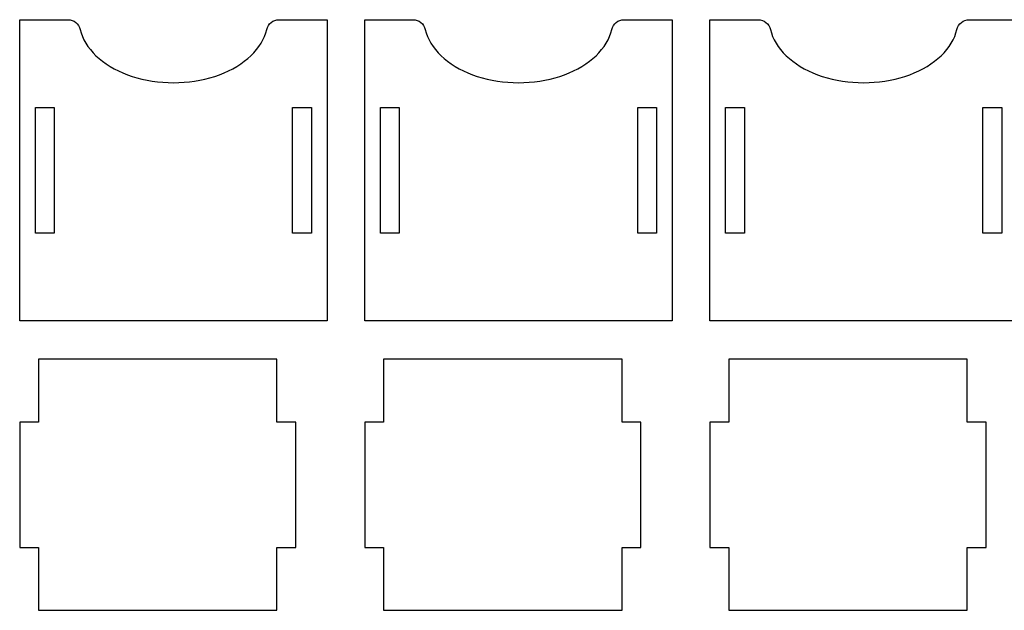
# Model space of a CAD drawing. Header units: millimetres. Extents: x -1146 to 1019, y -763 to 979.
# Tile 19 of 143: x -1008 to -851, y -189 to -95. Entities that reach past the tile are written whole.
import ezdxf

# ---------------------------------------------------------------- set-up
doc = ezdxf.new("R2010")
doc.units = ezdxf.units.MM
doc.header["$MEASUREMENT"] = 0
doc.layers.add('Layer 1', color=7, linetype='Continuous')

msp = doc.modelspace()

# ---------------------------------------------------------------- linework, layer by layer
at = {"layer": 'Layer 1', "lineweight": 25}
for points, knots in [([(-966.1913, -94.7013), (-967.1207, -94.7013), (-967.9276, -95.3416), (-968.139, -96.2466), (-968.139, -96.2466), (-968.139, -96.2466), (-968.2939, -96.8059), (-968.2939, -96.8059), (-968.2939, -96.8059), (-968.2939, -96.8059), (-968.4961, -97.3583), (-968.4961, -97.3583), (-968.4961, -97.3583), (-968.4961, -97.3583), (-968.7448, -97.9021), (-968.7448, -97.9021), (-968.7448, -97.9021), (-968.7448, -97.9021), (-969.0392, -98.4358), (-969.0392, -98.4358), (-969.0392, -98.4358), (-969.0392, -98.4358), (-969.3783, -98.9575), (-969.3783, -98.9575), (-969.3783, -98.9575), (-969.3783, -98.9575), (-969.7613, -99.4655), (-969.7613, -99.4655), (-969.7613, -99.4655), (-969.7613, -99.4655), (-970.1867, -99.9583), (-970.1867, -99.9583), (-970.1867, -99.9583), (-970.1867, -99.9583), (-970.6533, -100.434), (-970.6533, -100.434), (-970.6533, -100.434), (-970.6533, -100.434), (-971.1595, -100.8915), (-971.1595, -100.8915), (-971.1595, -100.8915), (-971.1595, -100.8915), (-971.7038, -101.3289), (-971.7038, -101.3289), (-971.7038, -101.3289), (-971.7038, -101.3289), (-972.2842, -101.7452), (-972.2842, -101.7452), (-972.2842, -101.7452), (-972.2842, -101.7452), (-972.8989, -102.1389), (-972.8989, -102.1389), (-972.8989, -102.1389), (-972.8989, -102.1389), (-973.5461, -102.5087), (-973.5461, -102.5087), (-973.5461, -102.5087), (-973.5461, -102.5087), (-974.2235, -102.8534), (-974.2235, -102.8534), (-974.2235, -102.8534), (-974.2235, -102.8534), (-974.9294, -103.1722), (-974.9294, -103.1722), (-974.9294, -103.1722), (-974.9294, -103.1722), (-975.6609, -103.4635), (-975.6609, -103.4635), (-975.6609, -103.4635), (-975.6609, -103.4635), (-976.416, -103.7269), (-976.416, -103.7269), (-976.416, -103.7269), (-976.416, -103.7269), (-977.1925, -103.9613), (-977.1925, -103.9613), (-977.1925, -103.9613), (-977.1925, -103.9613), (-977.9875, -104.166), (-977.9875, -104.166), (-977.9875, -104.166), (-977.9875, -104.166), (-978.7985, -104.3402), (-978.7985, -104.3402), (-978.7985, -104.3402), (-978.7985, -104.3402), (-979.623, -104.4837), (-979.623, -104.4837), (-979.623, -104.4837), (-979.623, -104.4837), (-980.4584, -104.5957), (-980.4584, -104.5957), (-980.4584, -104.5957), (-980.4584, -104.5957), (-981.3019, -104.676), (-981.3019, -104.676), (-981.3019, -104.676), (-981.3019, -104.676), (-982.151, -104.7243), (-982.151, -104.7243), (-982.151, -104.7243), (-982.151, -104.7243), (-983.0029, -104.7403), (-983.0029, -104.7403), (-983.0029, -104.7403), (-983.0029, -104.7403), (-983.8548, -104.7243), (-983.8548, -104.7243), (-983.8548, -104.7243), (-983.8548, -104.7243), (-984.7039, -104.676), (-984.7039, -104.676), (-984.7039, -104.676), (-984.7039, -104.676), (-985.5474, -104.5957), (-985.5474, -104.5957), (-985.5474, -104.5957), (-985.5474, -104.5957), (-986.3828, -104.4837), (-986.3828, -104.4837), (-986.3828, -104.4837), (-986.3828, -104.4837), (-987.2073, -104.3402), (-987.2073, -104.3402), (-987.2073, -104.3402), (-987.2073, -104.3402), (-988.0183, -104.166), (-988.0183, -104.166), (-988.0183, -104.166), (-988.0183, -104.166), (-988.8133, -103.9613), (-988.8133, -103.9613), (-988.8133, -103.9613), (-988.8133, -103.9613), (-989.5898, -103.7269), (-989.5898, -103.7269), (-989.5898, -103.7269), (-989.5898, -103.7269), (-990.3449, -103.4635), (-990.3449, -103.4635), (-990.3449, -103.4635), (-990.3449, -103.4635), (-991.0764, -103.1722), (-991.0764, -103.1722), (-991.0764, -103.1722), (-991.0764, -103.1722), (-991.7823, -102.8534), (-991.7823, -102.8534), (-991.7823, -102.8534), (-991.7823, -102.8534), (-992.4597, -102.5087), (-992.4597, -102.5087), (-992.4597, -102.5087), (-992.4597, -102.5087), (-993.1069, -102.1389), (-993.1069, -102.1389), (-993.1069, -102.1389), (-993.1069, -102.1389), (-993.7216, -101.7452), (-993.7216, -101.7452), (-993.7216, -101.7452), (-993.7216, -101.7452), (-994.302, -101.3289), (-994.302, -101.3289), (-994.302, -101.3289), (-994.302, -101.3289), (-994.8463, -100.8915), (-994.8463, -100.8915), (-994.8463, -100.8915), (-994.8463, -100.8915), (-995.3525, -100.434), (-995.3525, -100.434), (-995.3525, -100.434), (-995.3525, -100.434), (-995.8191, -99.9583), (-995.8191, -99.9583), (-995.8191, -99.9583), (-995.8191, -99.9583), (-996.2445, -99.4655), (-996.2445, -99.4655), (-996.2445, -99.4655), (-996.2445, -99.4655), (-996.6275, -98.9575), (-996.6275, -98.9575), (-996.6275, -98.9575), (-996.6275, -98.9575), (-996.9666, -98.4358), (-996.9666, -98.4358), (-996.9666, -98.4358), (-996.9666, -98.4358), (-997.261, -97.9021), (-997.261, -97.9021), (-997.261, -97.9021), (-997.261, -97.9021), (-997.5097, -97.3583), (-997.5097, -97.3583), (-997.5097, -97.3583), (-997.5097, -97.3583), (-997.7119, -96.8059), (-997.7119, -96.8059), (-997.7119, -96.8059), (-997.7119, -96.8059), (-997.8668, -96.2466), (-997.8668, -96.2466), (-997.8668, -96.2466), (-998.0781, -95.3416), (-998.8851, -94.7013), (-999.8145, -94.7013), (-999.8145, -94.7013), (-999.8145, -94.7013), (-1007.5028, -94.7013), (-1007.5028, -94.7013), (-1007.5028, -94.7013), (-1007.5028, -94.7013), (-1007.5028, -142.7012), (-1007.5028, -142.7012), (-1007.5028, -142.7012), (-1007.5028, -142.7012), (-958.5029, -142.7012), (-958.5029, -142.7012), (-958.5029, -142.7012), (-958.5029, -142.7012), (-958.5029, -94.7013), (-958.5029, -94.7013), (-958.5029, -94.7013), (-958.5029, -94.7013), (-966.1912, -94.7013), (-966.1912, -94.7013), (-966.1912, -94.7013), (-966.1912, -94.7013), (-966.1913, -94.7013), (-966.1913, -94.7013)], [0, 0, 0, 0, 0.01694915, 0.01694915, 0.01694915, 0.01694915, 0.03389831, 0.03389831, 0.03389831, 0.03389831, 0.05084746, 0.05084746, 0.05084746, 0.05084746, 0.06779661, 0.06779661, 0.06779661, 0.06779661, 0.08474576, 0.08474576, 0.08474576, 0.08474576, 0.10169492, 0.10169492, 0.10169492, 0.10169492, 0.11864407, 0.11864407, 0.11864407, 0.11864407, 0.13559322, 0.13559322, 0.13559322, 0.13559322, 0.15254237, 0.15254237, 0.15254237, 0.15254237, 0.16949153, 0.16949153, 0.16949153, 0.16949153, 0.18644068, 0.18644068, 0.18644068, 0.18644068, 0.20338983, 0.20338983, 0.20338983, 0.20338983, 0.22033898, 0.22033898, 0.22033898, 0.22033898, 0.23728814, 0.23728814, 0.23728814, 0.23728814, 0.25423729, 0.25423729, 0.25423729, 0.25423729, 0.27118644, 0.27118644, 0.27118644, 0.27118644, 0.28813559, 0.28813559, 0.28813559, 0.28813559, 0.30508475, 0.30508475, 0.30508475, 0.30508475, 0.3220339, 0.3220339, 0.3220339, 0.3220339, 0.33898305, 0.33898305, 0.33898305, 0.33898305, 0.3559322, 0.3559322, 0.3559322, 0.3559322, 0.37288136, 0.37288136, 0.37288136, 0.37288136, 0.38983051, 0.38983051, 0.38983051, 0.38983051, 0.40677966, 0.40677966, 0.40677966, 0.40677966, 0.42372881, 0.42372881, 0.42372881, 0.42372881, 0.44067797, 0.44067797, 0.44067797, 0.44067797, 0.45762712, 0.45762712, 0.45762712, 0.45762712, 0.47457627, 0.47457627, 0.47457627, 0.47457627, 0.49152542, 0.49152542, 0.49152542, 0.49152542, 0.50847458, 0.50847458, 0.50847458, 0.50847458, 0.52542373, 0.52542373, 0.52542373, 0.52542373, 0.54237288, 0.54237288, 0.54237288, 0.54237288, 0.55932203, 0.55932203, 0.55932203, 0.55932203, 0.57627119, 0.57627119, 0.57627119, 0.57627119, 0.59322034, 0.59322034, 0.59322034, 0.59322034, 0.61016949, 0.61016949, 0.61016949, 0.61016949, 0.62711864, 0.62711864, 0.62711864, 0.62711864, 0.6440678, 0.6440678, 0.6440678, 0.6440678, 0.66101695, 0.66101695, 0.66101695, 0.66101695, 0.6779661, 0.6779661, 0.6779661, 0.6779661, 0.69491525, 0.69491525, 0.69491525, 0.69491525, 0.71186441, 0.71186441, 0.71186441, 0.71186441, 0.72881356, 0.72881356, 0.72881356, 0.72881356, 0.74576271, 0.74576271, 0.74576271, 0.74576271, 0.76271186, 0.76271186, 0.76271186, 0.76271186, 0.77966102, 0.77966102, 0.77966102, 0.77966102, 0.79661017, 0.79661017, 0.79661017, 0.79661017, 0.81355932, 0.81355932, 0.81355932, 0.81355932, 0.83050847, 0.83050847, 0.83050847, 0.83050847, 0.84745763, 0.84745763, 0.84745763, 0.84745763, 0.86440678, 0.86440678, 0.86440678, 0.86440678, 0.88135593, 0.88135593, 0.88135593, 0.88135593, 0.89830508, 0.89830508, 0.89830508, 0.89830508, 0.91525424, 0.91525424, 0.91525424, 0.91525424, 0.93220339, 0.93220339, 0.93220339, 0.93220339, 0.94915254, 0.94915254, 0.94915254, 0.94915254, 0.96610169, 0.96610169, 0.96610169, 0.96610169, 1, 1, 1, 1]), ([(-911.1914, -94.7013), (-912.1208, -94.7013), (-912.9277, -95.3416), (-913.1391, -96.2466), (-913.1391, -96.2466), (-913.1391, -96.2466), (-913.294, -96.8059), (-913.294, -96.8059), (-913.294, -96.8059), (-913.294, -96.8059), (-913.4962, -97.3583), (-913.4962, -97.3583), (-913.4962, -97.3583), (-913.4962, -97.3583), (-913.7449, -97.9021), (-913.7449, -97.9021), (-913.7449, -97.9021), (-913.7449, -97.9021), (-914.0393, -98.4358), (-914.0393, -98.4358), (-914.0393, -98.4358), (-914.0393, -98.4358), (-914.3784, -98.9575), (-914.3784, -98.9575), (-914.3784, -98.9575), (-914.3784, -98.9575), (-914.7614, -99.4655), (-914.7614, -99.4655), (-914.7614, -99.4655), (-914.7614, -99.4655), (-915.1868, -99.9583), (-915.1868, -99.9583), (-915.1868, -99.9583), (-915.1868, -99.9583), (-915.6534, -100.434), (-915.6534, -100.434), (-915.6534, -100.434), (-915.6534, -100.434), (-916.1596, -100.8915), (-916.1596, -100.8915), (-916.1596, -100.8915), (-916.1596, -100.8915), (-916.7039, -101.3289), (-916.7039, -101.3289), (-916.7039, -101.3289), (-916.7039, -101.3289), (-917.2843, -101.7452), (-917.2843, -101.7452), (-917.2843, -101.7452), (-917.2843, -101.7452), (-917.899, -102.1389), (-917.899, -102.1389), (-917.899, -102.1389), (-917.899, -102.1389), (-918.5462, -102.5087), (-918.5462, -102.5087), (-918.5462, -102.5087), (-918.5462, -102.5087), (-919.2236, -102.8534), (-919.2236, -102.8534), (-919.2236, -102.8534), (-919.2236, -102.8534), (-919.9295, -103.1722), (-919.9295, -103.1722), (-919.9295, -103.1722), (-919.9295, -103.1722), (-920.661, -103.4635), (-920.661, -103.4635), (-920.661, -103.4635), (-920.661, -103.4635), (-921.4161, -103.7269), (-921.4161, -103.7269), (-921.4161, -103.7269), (-921.4161, -103.7269), (-922.1926, -103.9613), (-922.1926, -103.9613), (-922.1926, -103.9613), (-922.1926, -103.9613), (-922.9876, -104.166), (-922.9876, -104.166), (-922.9876, -104.166), (-922.9876, -104.166), (-923.7986, -104.3402), (-923.7986, -104.3402), (-923.7986, -104.3402), (-923.7986, -104.3402), (-924.6231, -104.4837), (-924.6231, -104.4837), (-924.6231, -104.4837), (-924.6231, -104.4837), (-925.4585, -104.5957), (-925.4585, -104.5957), (-925.4585, -104.5957), (-925.4585, -104.5957), (-926.302, -104.676), (-926.302, -104.676), (-926.302, -104.676), (-926.302, -104.676), (-927.1511, -104.7243), (-927.1511, -104.7243), (-927.1511, -104.7243), (-927.1511, -104.7243), (-928.003, -104.7403), (-928.003, -104.7403), (-928.003, -104.7403), (-928.003, -104.7403), (-928.8549, -104.7243), (-928.8549, -104.7243), (-928.8549, -104.7243), (-928.8549, -104.7243), (-929.704, -104.676), (-929.704, -104.676), (-929.704, -104.676), (-929.704, -104.676), (-930.5475, -104.5957), (-930.5475, -104.5957), (-930.5475, -104.5957), (-930.5475, -104.5957), (-931.3829, -104.4837), (-931.3829, -104.4837), (-931.3829, -104.4837), (-931.3829, -104.4837), (-932.2074, -104.3402), (-932.2074, -104.3402), (-932.2074, -104.3402), (-932.2074, -104.3402), (-933.0184, -104.166), (-933.0184, -104.166), (-933.0184, -104.166), (-933.0184, -104.166), (-933.8134, -103.9613), (-933.8134, -103.9613), (-933.8134, -103.9613), (-933.8134, -103.9613), (-934.5899, -103.7269), (-934.5899, -103.7269), (-934.5899, -103.7269), (-934.5899, -103.7269), (-935.345, -103.4635), (-935.345, -103.4635), (-935.345, -103.4635), (-935.345, -103.4635), (-936.0765, -103.1722), (-936.0765, -103.1722), (-936.0765, -103.1722), (-936.0765, -103.1722), (-936.7824, -102.8534), (-936.7824, -102.8534), (-936.7824, -102.8534), (-936.7824, -102.8534), (-937.4598, -102.5087), (-937.4598, -102.5087), (-937.4598, -102.5087), (-937.4598, -102.5087), (-938.107, -102.1389), (-938.107, -102.1389), (-938.107, -102.1389), (-938.107, -102.1389), (-938.7217, -101.7452), (-938.7217, -101.7452), (-938.7217, -101.7452), (-938.7217, -101.7452), (-939.3021, -101.3289), (-939.3021, -101.3289), (-939.3021, -101.3289), (-939.3021, -101.3289), (-939.8464, -100.8915), (-939.8464, -100.8915), (-939.8464, -100.8915), (-939.8464, -100.8915), (-940.3526, -100.434), (-940.3526, -100.434), (-940.3526, -100.434), (-940.3526, -100.434), (-940.8192, -99.9583), (-940.8192, -99.9583), (-940.8192, -99.9583), (-940.8192, -99.9583), (-941.2446, -99.4655), (-941.2446, -99.4655), (-941.2446, -99.4655), (-941.2446, -99.4655), (-941.6276, -98.9575), (-941.6276, -98.9575), (-941.6276, -98.9575), (-941.6276, -98.9575), (-941.9667, -98.4358), (-941.9667, -98.4358), (-941.9667, -98.4358), (-941.9667, -98.4358), (-942.2611, -97.9021), (-942.2611, -97.9021), (-942.2611, -97.9021), (-942.2611, -97.9021), (-942.5098, -97.3583), (-942.5098, -97.3583), (-942.5098, -97.3583), (-942.5098, -97.3583), (-942.712, -96.8059), (-942.712, -96.8059), (-942.712, -96.8059), (-942.712, -96.8059), (-942.8669, -96.2466), (-942.8669, -96.2466), (-942.8669, -96.2466), (-943.0782, -95.3416), (-943.8852, -94.7013), (-944.8146, -94.7013), (-944.8146, -94.7013), (-944.8146, -94.7013), (-952.5029, -94.7013), (-952.5029, -94.7013), (-952.5029, -94.7013), (-952.5029, -94.7013), (-952.5029, -142.7012), (-952.5029, -142.7012), (-952.5029, -142.7012), (-952.5029, -142.7012), (-903.503, -142.7012), (-903.503, -142.7012), (-903.503, -142.7012), (-903.503, -142.7012), (-903.503, -94.7013), (-903.503, -94.7013), (-903.503, -94.7013), (-903.503, -94.7013), (-911.1913, -94.7013), (-911.1913, -94.7013), (-911.1913, -94.7013), (-911.1913, -94.7013), (-911.1914, -94.7013), (-911.1914, -94.7013)], [0, 0, 0, 0, 0.01694915, 0.01694915, 0.01694915, 0.01694915, 0.03389831, 0.03389831, 0.03389831, 0.03389831, 0.05084746, 0.05084746, 0.05084746, 0.05084746, 0.06779661, 0.06779661, 0.06779661, 0.06779661, 0.08474576, 0.08474576, 0.08474576, 0.08474576, 0.10169492, 0.10169492, 0.10169492, 0.10169492, 0.11864407, 0.11864407, 0.11864407, 0.11864407, 0.13559322, 0.13559322, 0.13559322, 0.13559322, 0.15254237, 0.15254237, 0.15254237, 0.15254237, 0.16949153, 0.16949153, 0.16949153, 0.16949153, 0.18644068, 0.18644068, 0.18644068, 0.18644068, 0.20338983, 0.20338983, 0.20338983, 0.20338983, 0.22033898, 0.22033898, 0.22033898, 0.22033898, 0.23728814, 0.23728814, 0.23728814, 0.23728814, 0.25423729, 0.25423729, 0.25423729, 0.25423729, 0.27118644, 0.27118644, 0.27118644, 0.27118644, 0.28813559, 0.28813559, 0.28813559, 0.28813559, 0.30508475, 0.30508475, 0.30508475, 0.30508475, 0.3220339, 0.3220339, 0.3220339, 0.3220339, 0.33898305, 0.33898305, 0.33898305, 0.33898305, 0.3559322, 0.3559322, 0.3559322, 0.3559322, 0.37288136, 0.37288136, 0.37288136, 0.37288136, 0.38983051, 0.38983051, 0.38983051, 0.38983051, 0.40677966, 0.40677966, 0.40677966, 0.40677966, 0.42372881, 0.42372881, 0.42372881, 0.42372881, 0.44067797, 0.44067797, 0.44067797, 0.44067797, 0.45762712, 0.45762712, 0.45762712, 0.45762712, 0.47457627, 0.47457627, 0.47457627, 0.47457627, 0.49152542, 0.49152542, 0.49152542, 0.49152542, 0.50847458, 0.50847458, 0.50847458, 0.50847458, 0.52542373, 0.52542373, 0.52542373, 0.52542373, 0.54237288, 0.54237288, 0.54237288, 0.54237288, 0.55932203, 0.55932203, 0.55932203, 0.55932203, 0.57627119, 0.57627119, 0.57627119, 0.57627119, 0.59322034, 0.59322034, 0.59322034, 0.59322034, 0.61016949, 0.61016949, 0.61016949, 0.61016949, 0.62711864, 0.62711864, 0.62711864, 0.62711864, 0.6440678, 0.6440678, 0.6440678, 0.6440678, 0.66101695, 0.66101695, 0.66101695, 0.66101695, 0.6779661, 0.6779661, 0.6779661, 0.6779661, 0.69491525, 0.69491525, 0.69491525, 0.69491525, 0.71186441, 0.71186441, 0.71186441, 0.71186441, 0.72881356, 0.72881356, 0.72881356, 0.72881356, 0.74576271, 0.74576271, 0.74576271, 0.74576271, 0.76271186, 0.76271186, 0.76271186, 0.76271186, 0.77966102, 0.77966102, 0.77966102, 0.77966102, 0.79661017, 0.79661017, 0.79661017, 0.79661017, 0.81355932, 0.81355932, 0.81355932, 0.81355932, 0.83050847, 0.83050847, 0.83050847, 0.83050847, 0.84745763, 0.84745763, 0.84745763, 0.84745763, 0.86440678, 0.86440678, 0.86440678, 0.86440678, 0.88135593, 0.88135593, 0.88135593, 0.88135593, 0.89830508, 0.89830508, 0.89830508, 0.89830508, 0.91525424, 0.91525424, 0.91525424, 0.91525424, 0.93220339, 0.93220339, 0.93220339, 0.93220339, 0.94915254, 0.94915254, 0.94915254, 0.94915254, 0.96610169, 0.96610169, 0.96610169, 0.96610169, 1, 1, 1, 1]), ([(-856.1916, -94.7013), (-857.121, -94.7013), (-857.9279, -95.3416), (-858.1393, -96.2466), (-858.1393, -96.2466), (-858.1393, -96.2466), (-858.2942, -96.8059), (-858.2942, -96.8059), (-858.2942, -96.8059), (-858.2942, -96.8059), (-858.4964, -97.3583), (-858.4964, -97.3583), (-858.4964, -97.3583), (-858.4964, -97.3583), (-858.7451, -97.9021), (-858.7451, -97.9021), (-858.7451, -97.9021), (-858.7451, -97.9021), (-859.0395, -98.4358), (-859.0395, -98.4358), (-859.0395, -98.4358), (-859.0395, -98.4358), (-859.3786, -98.9575), (-859.3786, -98.9575), (-859.3786, -98.9575), (-859.3786, -98.9575), (-859.7616, -99.4655), (-859.7616, -99.4655), (-859.7616, -99.4655), (-859.7616, -99.4655), (-860.187, -99.9583), (-860.187, -99.9583), (-860.187, -99.9583), (-860.187, -99.9583), (-860.6536, -100.434), (-860.6536, -100.434), (-860.6536, -100.434), (-860.6536, -100.434), (-861.1598, -100.8915), (-861.1598, -100.8915), (-861.1598, -100.8915), (-861.1598, -100.8915), (-861.7041, -101.3289), (-861.7041, -101.3289), (-861.7041, -101.3289), (-861.7041, -101.3289), (-862.2845, -101.7452), (-862.2845, -101.7452), (-862.2845, -101.7452), (-862.2845, -101.7452), (-862.8992, -102.1389), (-862.8992, -102.1389), (-862.8992, -102.1389), (-862.8992, -102.1389), (-863.5464, -102.5087), (-863.5464, -102.5087), (-863.5464, -102.5087), (-863.5464, -102.5087), (-864.2238, -102.8534), (-864.2238, -102.8534), (-864.2238, -102.8534), (-864.2238, -102.8534), (-864.9297, -103.1722), (-864.9297, -103.1722), (-864.9297, -103.1722), (-864.9297, -103.1722), (-865.6612, -103.4635), (-865.6612, -103.4635), (-865.6612, -103.4635), (-865.6612, -103.4635), (-866.4163, -103.7269), (-866.4163, -103.7269), (-866.4163, -103.7269), (-866.4163, -103.7269), (-867.1928, -103.9613), (-867.1928, -103.9613), (-867.1928, -103.9613), (-867.1928, -103.9613), (-867.9878, -104.166), (-867.9878, -104.166), (-867.9878, -104.166), (-867.9878, -104.166), (-868.7988, -104.3402), (-868.7988, -104.3402), (-868.7988, -104.3402), (-868.7988, -104.3402), (-869.6233, -104.4837), (-869.6233, -104.4837), (-869.6233, -104.4837), (-869.6233, -104.4837), (-870.4587, -104.5957), (-870.4587, -104.5957), (-870.4587, -104.5957), (-870.4587, -104.5957), (-871.3022, -104.676), (-871.3022, -104.676), (-871.3022, -104.676), (-871.3022, -104.676), (-872.1513, -104.7243), (-872.1513, -104.7243), (-872.1513, -104.7243), (-872.1513, -104.7243), (-873.0032, -104.7403), (-873.0032, -104.7403), (-873.0032, -104.7403), (-873.0032, -104.7403), (-873.8551, -104.7243), (-873.8551, -104.7243), (-873.8551, -104.7243), (-873.8551, -104.7243), (-874.7042, -104.676), (-874.7042, -104.676), (-874.7042, -104.676), (-874.7042, -104.676), (-875.5477, -104.5957), (-875.5477, -104.5957), (-875.5477, -104.5957), (-875.5477, -104.5957), (-876.3831, -104.4837), (-876.3831, -104.4837), (-876.3831, -104.4837), (-876.3831, -104.4837), (-877.2076, -104.3402), (-877.2076, -104.3402), (-877.2076, -104.3402), (-877.2076, -104.3402), (-878.0186, -104.166), (-878.0186, -104.166), (-878.0186, -104.166), (-878.0186, -104.166), (-878.8136, -103.9613), (-878.8136, -103.9613), (-878.8136, -103.9613), (-878.8136, -103.9613), (-879.5901, -103.7269), (-879.5901, -103.7269), (-879.5901, -103.7269), (-879.5901, -103.7269), (-880.3452, -103.4635), (-880.3452, -103.4635), (-880.3452, -103.4635), (-880.3452, -103.4635), (-881.0767, -103.1722), (-881.0767, -103.1722), (-881.0767, -103.1722), (-881.0767, -103.1722), (-881.7826, -102.8534), (-881.7826, -102.8534), (-881.7826, -102.8534), (-881.7826, -102.8534), (-882.46, -102.5087), (-882.46, -102.5087), (-882.46, -102.5087), (-882.46, -102.5087), (-883.1072, -102.1389), (-883.1072, -102.1389), (-883.1072, -102.1389), (-883.1072, -102.1389), (-883.7219, -101.7452), (-883.7219, -101.7452), (-883.7219, -101.7452), (-883.7219, -101.7452), (-884.3023, -101.3289), (-884.3023, -101.3289), (-884.3023, -101.3289), (-884.3023, -101.3289), (-884.8466, -100.8915), (-884.8466, -100.8915), (-884.8466, -100.8915), (-884.8466, -100.8915), (-885.3528, -100.434), (-885.3528, -100.434), (-885.3528, -100.434), (-885.3528, -100.434), (-885.8194, -99.9583), (-885.8194, -99.9583), (-885.8194, -99.9583), (-885.8194, -99.9583), (-886.2448, -99.4655), (-886.2448, -99.4655), (-886.2448, -99.4655), (-886.2448, -99.4655), (-886.6278, -98.9575), (-886.6278, -98.9575), (-886.6278, -98.9575), (-886.6278, -98.9575), (-886.9669, -98.4358), (-886.9669, -98.4358), (-886.9669, -98.4358), (-886.9669, -98.4358), (-887.2613, -97.9021), (-887.2613, -97.9021), (-887.2613, -97.9021), (-887.2613, -97.9021), (-887.51, -97.3583), (-887.51, -97.3583), (-887.51, -97.3583), (-887.51, -97.3583), (-887.7122, -96.8059), (-887.7122, -96.8059), (-887.7122, -96.8059), (-887.7122, -96.8059), (-887.8671, -96.2466), (-887.8671, -96.2466), (-887.8671, -96.2466), (-888.0784, -95.3416), (-888.8854, -94.7013), (-889.8148, -94.7013), (-889.8148, -94.7013), (-889.8148, -94.7013), (-897.5031, -94.7013), (-897.5031, -94.7013), (-897.5031, -94.7013), (-897.5031, -94.7013), (-897.5031, -142.7012), (-897.5031, -142.7012), (-897.5031, -142.7012), (-897.5031, -142.7012), (-848.5032, -142.7012), (-848.5032, -142.7012), (-848.5032, -142.7012), (-848.5032, -142.7012), (-848.5032, -94.7013), (-848.5032, -94.7013), (-848.5032, -94.7013), (-848.5032, -94.7013), (-856.1915, -94.7013), (-856.1915, -94.7013), (-856.1915, -94.7013), (-856.1915, -94.7013), (-856.1916, -94.7013), (-856.1916, -94.7013)], [0, 0, 0, 0, 0.01694915, 0.01694915, 0.01694915, 0.01694915, 0.03389831, 0.03389831, 0.03389831, 0.03389831, 0.05084746, 0.05084746, 0.05084746, 0.05084746, 0.06779661, 0.06779661, 0.06779661, 0.06779661, 0.08474576, 0.08474576, 0.08474576, 0.08474576, 0.10169492, 0.10169492, 0.10169492, 0.10169492, 0.11864407, 0.11864407, 0.11864407, 0.11864407, 0.13559322, 0.13559322, 0.13559322, 0.13559322, 0.15254237, 0.15254237, 0.15254237, 0.15254237, 0.16949153, 0.16949153, 0.16949153, 0.16949153, 0.18644068, 0.18644068, 0.18644068, 0.18644068, 0.20338983, 0.20338983, 0.20338983, 0.20338983, 0.22033898, 0.22033898, 0.22033898, 0.22033898, 0.23728814, 0.23728814, 0.23728814, 0.23728814, 0.25423729, 0.25423729, 0.25423729, 0.25423729, 0.27118644, 0.27118644, 0.27118644, 0.27118644, 0.28813559, 0.28813559, 0.28813559, 0.28813559, 0.30508475, 0.30508475, 0.30508475, 0.30508475, 0.3220339, 0.3220339, 0.3220339, 0.3220339, 0.33898305, 0.33898305, 0.33898305, 0.33898305, 0.3559322, 0.3559322, 0.3559322, 0.3559322, 0.37288136, 0.37288136, 0.37288136, 0.37288136, 0.38983051, 0.38983051, 0.38983051, 0.38983051, 0.40677966, 0.40677966, 0.40677966, 0.40677966, 0.42372881, 0.42372881, 0.42372881, 0.42372881, 0.44067797, 0.44067797, 0.44067797, 0.44067797, 0.45762712, 0.45762712, 0.45762712, 0.45762712, 0.47457627, 0.47457627, 0.47457627, 0.47457627, 0.49152542, 0.49152542, 0.49152542, 0.49152542, 0.50847458, 0.50847458, 0.50847458, 0.50847458, 0.52542373, 0.52542373, 0.52542373, 0.52542373, 0.54237288, 0.54237288, 0.54237288, 0.54237288, 0.55932203, 0.55932203, 0.55932203, 0.55932203, 0.57627119, 0.57627119, 0.57627119, 0.57627119, 0.59322034, 0.59322034, 0.59322034, 0.59322034, 0.61016949, 0.61016949, 0.61016949, 0.61016949, 0.62711864, 0.62711864, 0.62711864, 0.62711864, 0.6440678, 0.6440678, 0.6440678, 0.6440678, 0.66101695, 0.66101695, 0.66101695, 0.66101695, 0.6779661, 0.6779661, 0.6779661, 0.6779661, 0.69491525, 0.69491525, 0.69491525, 0.69491525, 0.71186441, 0.71186441, 0.71186441, 0.71186441, 0.72881356, 0.72881356, 0.72881356, 0.72881356, 0.74576271, 0.74576271, 0.74576271, 0.74576271, 0.76271186, 0.76271186, 0.76271186, 0.76271186, 0.77966102, 0.77966102, 0.77966102, 0.77966102, 0.79661017, 0.79661017, 0.79661017, 0.79661017, 0.81355932, 0.81355932, 0.81355932, 0.81355932, 0.83050847, 0.83050847, 0.83050847, 0.83050847, 0.84745763, 0.84745763, 0.84745763, 0.84745763, 0.86440678, 0.86440678, 0.86440678, 0.86440678, 0.88135593, 0.88135593, 0.88135593, 0.88135593, 0.89830508, 0.89830508, 0.89830508, 0.89830508, 0.91525424, 0.91525424, 0.91525424, 0.91525424, 0.93220339, 0.93220339, 0.93220339, 0.93220339, 0.94915254, 0.94915254, 0.94915254, 0.94915254, 0.96610169, 0.96610169, 0.96610169, 0.96610169, 1, 1, 1, 1]), ([(-1005.003, -128.7012), (-1005.003, -128.7012), (-1002.003, -128.7012), (-1002.003, -128.7012), (-1002.003, -128.7012), (-1002.003, -128.7012), (-1002.003, -108.7012), (-1002.003, -108.7012), (-1002.003, -108.7012), (-1002.003, -108.7012), (-1005.003, -108.7012), (-1005.003, -108.7012), (-1005.003, -108.7012), (-1005.003, -108.7012), (-1005.003, -128.7012), (-1005.003, -128.7012)], [0, 0, 0, 0, 0.2, 0.2, 0.2, 0.2, 0.4, 0.4, 0.4, 0.4, 0.6, 0.6, 0.6, 0.6, 1, 1, 1, 1]), ([(-961.0031, -128.7012), (-961.0031, -128.7012), (-961.0031, -108.7012), (-961.0031, -108.7012), (-961.0031, -108.7012), (-961.0031, -108.7012), (-964.0031, -108.7012), (-964.0031, -108.7012), (-964.0031, -108.7012), (-964.0031, -108.7012), (-964.0031, -128.7012), (-964.0031, -128.7012), (-964.0031, -128.7012), (-964.0031, -128.7012), (-961.0031, -128.7012), (-961.0031, -128.7012)], [0, 0, 0, 0, 0.2, 0.2, 0.2, 0.2, 0.4, 0.4, 0.4, 0.4, 0.6, 0.6, 0.6, 0.6, 1, 1, 1, 1]), ([(-950.0031, -128.7012), (-950.0031, -128.7012), (-947.0031, -128.7012), (-947.0031, -128.7012), (-947.0031, -128.7012), (-947.0031, -128.7012), (-947.0031, -108.7012), (-947.0031, -108.7012), (-947.0031, -108.7012), (-947.0031, -108.7012), (-950.0031, -108.7012), (-950.0031, -108.7012), (-950.0031, -108.7012), (-950.0031, -108.7012), (-950.0031, -128.7012), (-950.0031, -128.7012)], [0, 0, 0, 0, 0.2, 0.2, 0.2, 0.2, 0.4, 0.4, 0.4, 0.4, 0.6, 0.6, 0.6, 0.6, 1, 1, 1, 1]), ([(-906.0032, -128.7012), (-906.0032, -128.7012), (-906.0032, -108.7012), (-906.0032, -108.7012), (-906.0032, -108.7012), (-906.0032, -108.7012), (-909.0032, -108.7012), (-909.0032, -108.7012), (-909.0032, -108.7012), (-909.0032, -108.7012), (-909.0032, -128.7012), (-909.0032, -128.7012), (-909.0032, -128.7012), (-909.0032, -128.7012), (-906.0032, -128.7012), (-906.0032, -128.7012)], [0, 0, 0, 0, 0.2, 0.2, 0.2, 0.2, 0.4, 0.4, 0.4, 0.4, 0.6, 0.6, 0.6, 0.6, 1, 1, 1, 1]), ([(-895.0033, -128.7012), (-895.0033, -128.7012), (-892.0033, -128.7012), (-892.0033, -128.7012), (-892.0033, -128.7012), (-892.0033, -128.7012), (-892.0033, -108.7012), (-892.0033, -108.7012), (-892.0033, -108.7012), (-892.0033, -108.7012), (-895.0033, -108.7012), (-895.0033, -108.7012), (-895.0033, -108.7012), (-895.0033, -108.7012), (-895.0033, -128.7012), (-895.0033, -128.7012)], [0, 0, 0, 0, 0.2, 0.2, 0.2, 0.2, 0.4, 0.4, 0.4, 0.4, 0.6, 0.6, 0.6, 0.6, 1, 1, 1, 1]), ([(-851.0034, -128.7012), (-851.0034, -128.7012), (-851.0034, -108.7012), (-851.0034, -108.7012), (-851.0034, -108.7012), (-851.0034, -108.7012), (-854.0034, -108.7012), (-854.0034, -108.7012), (-854.0034, -108.7012), (-854.0034, -108.7012), (-854.0034, -128.7012), (-854.0034, -128.7012), (-854.0034, -128.7012), (-854.0034, -128.7012), (-851.0034, -128.7012), (-851.0034, -128.7012)], [0, 0, 0, 0, 0.2, 0.2, 0.2, 0.2, 0.4, 0.4, 0.4, 0.4, 0.6, 0.6, 0.6, 0.6, 1, 1, 1, 1]), ([(-966.5032, -148.7956), (-966.5032, -148.7956), (-966.5032, -158.7956), (-966.5032, -158.7956), (-966.5032, -158.7956), (-966.5032, -158.7956), (-963.5032, -158.7956), (-963.5032, -158.7956), (-963.5032, -158.7956), (-963.5032, -158.7956), (-963.5032, -178.7956), (-963.5032, -178.7956), (-963.5032, -178.7956), (-963.5032, -178.7956), (-966.5032, -178.7956), (-966.5032, -178.7956), (-966.5032, -178.7956), (-966.5032, -178.7956), (-966.5032, -188.7956), (-966.5032, -188.7956), (-966.5032, -188.7956), (-966.5032, -188.7956), (-1004.5032, -188.7956), (-1004.5032, -188.7956), (-1004.5032, -188.7956), (-1004.5032, -188.7956), (-1004.5032, -178.7956), (-1004.5032, -178.7956), (-1004.5032, -178.7956), (-1004.5032, -178.7956), (-1007.5032, -178.7956), (-1007.5032, -178.7956), (-1007.5032, -178.7956), (-1007.5032, -178.7956), (-1007.5032, -158.7956), (-1007.5032, -158.7956), (-1007.5032, -158.7956), (-1007.5032, -158.7956), (-1004.5032, -158.7956), (-1004.5032, -158.7956), (-1004.5032, -158.7956), (-1004.5032, -158.7956), (-1004.5032, -148.7956), (-1004.5032, -148.7956), (-1004.5032, -148.7956), (-1004.5032, -148.7956), (-966.5032, -148.7956), (-966.5032, -148.7956)], [0, 0, 0, 0, 0.07692308, 0.07692308, 0.07692308, 0.07692308, 0.15384615, 0.15384615, 0.15384615, 0.15384615, 0.23076923, 0.23076923, 0.23076923, 0.23076923, 0.30769231, 0.30769231, 0.30769231, 0.30769231, 0.38461538, 0.38461538, 0.38461538, 0.38461538, 0.46153846, 0.46153846, 0.46153846, 0.46153846, 0.53846154, 0.53846154, 0.53846154, 0.53846154, 0.61538462, 0.61538462, 0.61538462, 0.61538462, 0.69230769, 0.69230769, 0.69230769, 0.69230769, 0.76923077, 0.76923077, 0.76923077, 0.76923077, 0.84615385, 0.84615385, 0.84615385, 0.84615385, 1, 1, 1, 1]), ([(-911.5031, -148.7956), (-911.5031, -148.7956), (-911.5031, -158.7956), (-911.5031, -158.7956), (-911.5031, -158.7956), (-911.5031, -158.7956), (-908.5031, -158.7956), (-908.5031, -158.7956), (-908.5031, -158.7956), (-908.5031, -158.7956), (-908.5031, -178.7956), (-908.5031, -178.7956), (-908.5031, -178.7956), (-908.5031, -178.7956), (-911.5031, -178.7956), (-911.5031, -178.7956), (-911.5031, -178.7956), (-911.5031, -178.7956), (-911.5031, -188.7956), (-911.5031, -188.7956), (-911.5031, -188.7956), (-911.5031, -188.7956), (-949.503, -188.7956), (-949.503, -188.7956), (-949.503, -188.7956), (-949.503, -188.7956), (-949.503, -178.7956), (-949.503, -178.7956), (-949.503, -178.7956), (-949.503, -178.7956), (-952.503, -178.7956), (-952.503, -178.7956), (-952.503, -178.7956), (-952.503, -178.7956), (-952.503, -158.7956), (-952.503, -158.7956), (-952.503, -158.7956), (-952.503, -158.7956), (-949.503, -158.7956), (-949.503, -158.7956), (-949.503, -158.7956), (-949.503, -158.7956), (-949.503, -148.7956), (-949.503, -148.7956), (-949.503, -148.7956), (-949.503, -148.7956), (-911.5031, -148.7956), (-911.5031, -148.7956)], [0, 0, 0, 0, 0.07692308, 0.07692308, 0.07692308, 0.07692308, 0.15384615, 0.15384615, 0.15384615, 0.15384615, 0.23076923, 0.23076923, 0.23076923, 0.23076923, 0.30769231, 0.30769231, 0.30769231, 0.30769231, 0.38461538, 0.38461538, 0.38461538, 0.38461538, 0.46153846, 0.46153846, 0.46153846, 0.46153846, 0.53846154, 0.53846154, 0.53846154, 0.53846154, 0.61538462, 0.61538462, 0.61538462, 0.61538462, 0.69230769, 0.69230769, 0.69230769, 0.69230769, 0.76923077, 0.76923077, 0.76923077, 0.76923077, 0.84615385, 0.84615385, 0.84615385, 0.84615385, 1, 1, 1, 1]), ([(-856.5032, -148.7956), (-856.5032, -148.7956), (-856.5032, -158.7956), (-856.5032, -158.7956), (-856.5032, -158.7956), (-856.5032, -158.7956), (-853.5032, -158.7956), (-853.5032, -158.7956), (-853.5032, -158.7956), (-853.5032, -158.7956), (-853.5032, -178.7956), (-853.5032, -178.7956), (-853.5032, -178.7956), (-853.5032, -178.7956), (-856.5032, -178.7956), (-856.5032, -178.7956), (-856.5032, -178.7956), (-856.5032, -178.7956), (-856.5032, -188.7956), (-856.5032, -188.7956), (-856.5032, -188.7956), (-856.5032, -188.7956), (-894.5031, -188.7956), (-894.5031, -188.7956), (-894.5031, -188.7956), (-894.5031, -188.7956), (-894.5031, -178.7956), (-894.5031, -178.7956), (-894.5031, -178.7956), (-894.5031, -178.7956), (-897.5031, -178.7956), (-897.5031, -178.7956), (-897.5031, -178.7956), (-897.5031, -178.7956), (-897.5031, -158.7956), (-897.5031, -158.7956), (-897.5031, -158.7956), (-897.5031, -158.7956), (-894.5031, -158.7956), (-894.5031, -158.7956), (-894.5031, -158.7956), (-894.5031, -158.7956), (-894.5031, -148.7956), (-894.5031, -148.7956), (-894.5031, -148.7956), (-894.5031, -148.7956), (-856.5032, -148.7956), (-856.5032, -148.7956)], [0, 0, 0, 0, 0.07692308, 0.07692308, 0.07692308, 0.07692308, 0.15384615, 0.15384615, 0.15384615, 0.15384615, 0.23076923, 0.23076923, 0.23076923, 0.23076923, 0.30769231, 0.30769231, 0.30769231, 0.30769231, 0.38461538, 0.38461538, 0.38461538, 0.38461538, 0.46153846, 0.46153846, 0.46153846, 0.46153846, 0.53846154, 0.53846154, 0.53846154, 0.53846154, 0.61538462, 0.61538462, 0.61538462, 0.61538462, 0.69230769, 0.69230769, 0.69230769, 0.69230769, 0.76923077, 0.76923077, 0.76923077, 0.76923077, 0.84615385, 0.84615385, 0.84615385, 0.84615385, 1, 1, 1, 1])]:
    msp.add_open_spline(points, degree=3, knots=knots, dxfattribs=at)

doc.saveas('drawing.dxf')
